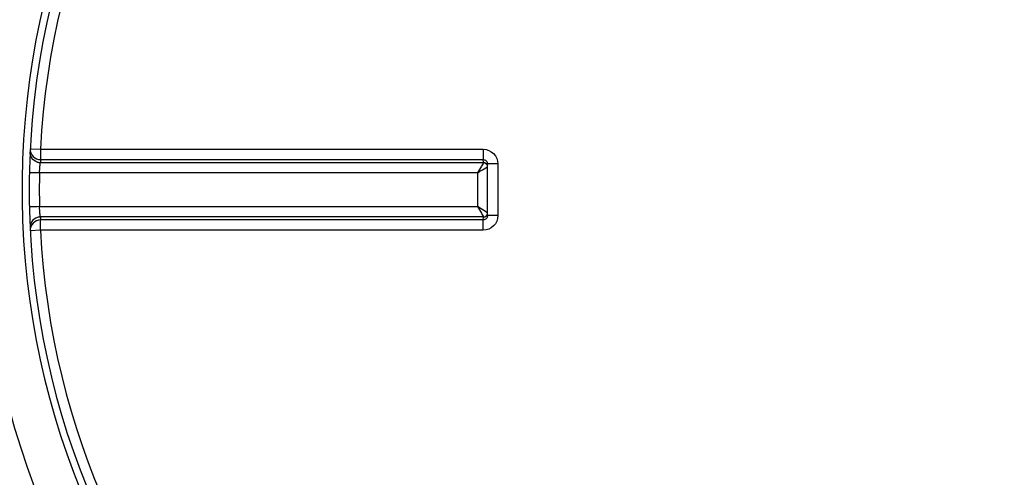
# Model space of a CAD drawing. Header units: millimetres. Extents: x 0 to 297, y 0 to 210.
# Tile 7 of 21: x 147.21 to 151.93, y 110.94 to 113.14. Entities that reach past the tile are written whole.
import ezdxf

# ---------------------------------------------------------------- set-up
doc = ezdxf.new("R2010")
doc.units = ezdxf.units.MM
doc.header["$LTSCALE"] = 16.335
doc.layers.get('0').update_dxf_attribs({"linetype": 'CONTINUOUS'})

msp = doc.modelspace()

# ---------------------------------------------------------------- linework, layer by layer
at = {"color": 9, "linetype": 'Continuous'}
for p, q in [((147.261, 112.5182), (147.3096, 112.5157)), ((147.3096, 112.5157), (149.4337, 112.5157)), ((147.3101, 112.4519), (149.4352, 112.4519)), ((147.3108, 112.466), (149.4342, 112.466)), ((149.4354, 112.4524), (149.4342, 112.466)), ((149.4354, 112.4524), (149.4352, 112.4519)), ((147.3055, 112.4023), (147.2568, 112.4034)), ((149.4059, 112.4023), (147.3055, 112.4023)), ((149.4059, 112.4023), (149.4059, 112.2406)), ((149.5037, 112.4451), (149.4542, 112.4451)), ((149.5037, 112.4451), (149.5037, 112.1978)), ((147.2937, 112.2403), (147.2568, 112.2395)), ((147.3055, 112.2406), (147.2937, 112.2403)), ((147.3055, 112.2406), (149.4059, 112.2406)), ((149.4542, 112.2113), (149.4059, 112.2406)), ((149.4352, 112.191), (147.3101, 112.191)), ((149.4342, 112.1769), (147.3108, 112.1769)), ((149.4342, 112.1769), (149.4354, 112.1905)), ((149.4352, 112.191), (149.4354, 112.1905)), ((149.5037, 112.1978), (149.4542, 112.1979)), ((147.3096, 112.1273), (147.261, 112.1247)), ((149.4337, 112.1273), (147.3096, 112.1273))]:
    msp.add_line(p, q, dxfattribs=at)
at = {"color": 7, "linetype": 'Continuous'}
for p, q in [((149.4541, 112.4469), (149.4542, 112.4451)), ((149.4542, 112.1979), (149.4542, 112.4451)), ((149.4542, 112.1979), (149.4541, 112.196))]:
    msp.add_line(p, q, dxfattribs=at)
for radius, start, end in [(5.175, 27.9613, 171.1056), (3.8, 91.5084, 88.4916), (5.175, 188.8944, 332.0387)]:
    msp.add_arc((151.0559, 112.3215), radius, start, end, dxfattribs=at)
at = {"color": 9, "linetype": 'Continuous'}
for centre, radius, start, end in [((151.0559, 112.3215), 4.034, 91.4205, 88.5795), ((151.0559, 112.3215), 3.8341, 91.4947, 88.5051), ((151.0559, 112.3215), 3.7513, 92.9675, 177.0325), ((151.0559, 112.3215), 3.7513, 2.9675, 87.0325), ((147.3103, 112.5026), 0.0507, 252.1122, 269.7238), ((151.0556, 112.2718), 3.7499, 177.0319, 177.2468), ((151.0537, 112.3215), 3.7491, 178.7642, 181.2358), ((147.3103, 112.1403), 0.0507, 90.2762, 107.8878), ((151.0556, 112.3711), 3.7499, 182.7532, 182.9681), ((151.0559, 112.3215), 3.7513, 182.9675, 267.0325), ((151.0559, 112.3215), 3.7513, 272.9675, 357.0325)]:
    msp.add_arc(centre, radius, start, end, dxfattribs=at)
for points, knots in [([(150.9559, 116.9703), (149.9304, 116.9466), (147.8372, 116.106), (146.8046, 114.1316), (146.6342, 113.1217)], [0, 0, 0, 0, 0.500351, 1, 1, 1, 1]), ([(147.2947, 112.4544), (147.2846, 112.4577), (147.266, 112.4712), (147.2598, 112.4934), (147.2603, 112.504)], [0, 0, 0, 0, 0.501137, 1, 1, 1, 1]), ([(147.261, 112.5182), (147.2603, 112.5052), (147.2704, 112.4773), (147.2976, 112.466), (147.3108, 112.466)], [0, 0, 0, 0, 0.498597, 1, 1, 1, 1]), ([(147.3096, 112.5157), (147.3096, 112.5046), (147.3103, 112.4881), (147.3096, 112.4714), (147.3108, 112.466)], [0, 0, 0, 0, 0.66664, 1, 1, 1, 1]), ([(149.4337, 112.5157), (149.4516, 112.5157), (149.4889, 112.5004), (149.5037, 112.463), (149.5037, 112.4451)], [0, 0, 0, 0, 0.499795, 1, 1, 1, 1]), ([(149.4337, 112.5157), (149.4337, 112.5046), (149.434, 112.4881), (149.4337, 112.4715), (149.4342, 112.466)], [0, 0, 0, 0, 0.666848, 1, 1, 1, 1]), ([(147.3055, 112.4023), (147.3059, 112.4134), (147.3076, 112.4298), (147.3084, 112.4466), (147.3101, 112.4519)], [0, 0, 0, 0, 0.665722, 1, 1, 1, 1]), ([(149.4352, 112.4519), (149.4321, 112.4458), (149.4219, 112.4295), (149.4123, 112.4129), (149.4059, 112.4023)], [0, 0, 0, 0, 0.356419, 1, 1, 1, 1]), ([(149.4342, 112.466), (149.4391, 112.466), (149.4494, 112.4617), (149.4537, 112.4518), (149.4541, 112.4469)], [0, 0, 0, 0, 0.504934, 1, 1, 1, 1]), ([(149.4352, 112.4519), (149.4394, 112.4519), (149.448, 112.4489), (149.4531, 112.4414), (149.4542, 112.4374)], [0, 0, 0, 0, 0.499642, 1, 1, 1, 1]), ([(149.4354, 112.4524), (149.4394, 112.4524), (149.4477, 112.4498), (149.4529, 112.4429), (149.4542, 112.4391)], [0, 0, 0, 0, 0.500961, 1, 1, 1, 1]), ([(149.4059, 112.4023), (149.4111, 112.4055), (149.4273, 112.4152), (149.4435, 112.4248), (149.4542, 112.4316)], [0, 0, 0, 0, 0.323046, 1, 1, 1, 1]), ([(147.3101, 112.191), (147.3084, 112.1963), (147.3076, 112.2131), (147.3059, 112.2296), (147.3055, 112.2406)], [0, 0, 0, 0, 0.334281, 1, 1, 1, 1]), ([(149.4059, 112.2406), (149.4123, 112.23), (149.4219, 112.2134), (149.4321, 112.1971), (149.4352, 112.191)], [0, 0, 0, 0, 0.643574, 1, 1, 1, 1]), ([(147.2947, 112.1885), (147.2846, 112.1853), (147.266, 112.1717), (147.2598, 112.1496), (147.2603, 112.139)], [0, 0, 0, 0, 0.501137, 1, 1, 1, 1]), ([(147.3108, 112.1769), (147.2976, 112.1769), (147.2704, 112.1656), (147.2603, 112.1378), (147.261, 112.1247)], [0, 0, 0, 0, 0.501403, 1, 1, 1, 1]), ([(147.3096, 112.1273), (147.3096, 112.1383), (147.3103, 112.1548), (147.3096, 112.1715), (147.3108, 112.1769)], [0, 0, 0, 0, 0.66664, 1, 1, 1, 1]), ([(149.5037, 112.1978), (149.5037, 112.1799), (149.4889, 112.1425), (149.4516, 112.1273), (149.4337, 112.1273)], [0, 0, 0, 0, 0.500203, 1, 1, 1, 1]), ([(149.4337, 112.1273), (149.4337, 112.1383), (149.434, 112.1549), (149.4337, 112.1714), (149.4342, 112.1769)], [0, 0, 0, 0, 0.666848, 1, 1, 1, 1]), ([(149.4541, 112.196), (149.4537, 112.1911), (149.4494, 112.1812), (149.4392, 112.1769), (149.4342, 112.1769)], [0, 0, 0, 0, 0.494602, 1, 1, 1, 1]), ([(149.4352, 112.191), (149.4394, 112.1911), (149.448, 112.194), (149.4531, 112.2015), (149.4542, 112.2055)], [0, 0, 0, 0, 0.499642, 1, 1, 1, 1]), ([(149.4354, 112.1905), (149.4394, 112.1905), (149.4477, 112.1931), (149.4529, 112.2), (149.4542, 112.2038)], [0, 0, 0, 0, 0.500961, 1, 1, 1, 1]), ([(146.6342, 111.5213), (146.8009, 110.5333), (147.8023, 108.6031), (150.7921, 107.3003), (153.9117, 108.2624), (155.107, 110.0826), (155.3724, 111.0462)], [0, 0, 0, 0, 0.249899, 0.500006, 0.750719, 1, 1, 1, 1]), ([(146.9577, 111.4962), (147.1372, 110.6186), (148.1257, 108.9326), (150.8204, 107.8694), (153.6102, 108.6454), (154.7706, 110.2172), (155.0424, 111.0685)], [0, 0, 0, 0, 0.249144, 0.499861, 0.751464, 1, 1, 1, 1])]:
    msp.add_open_spline(points, degree=3, knots=knots, dxfattribs=at)

doc.saveas('drawing.dxf')
